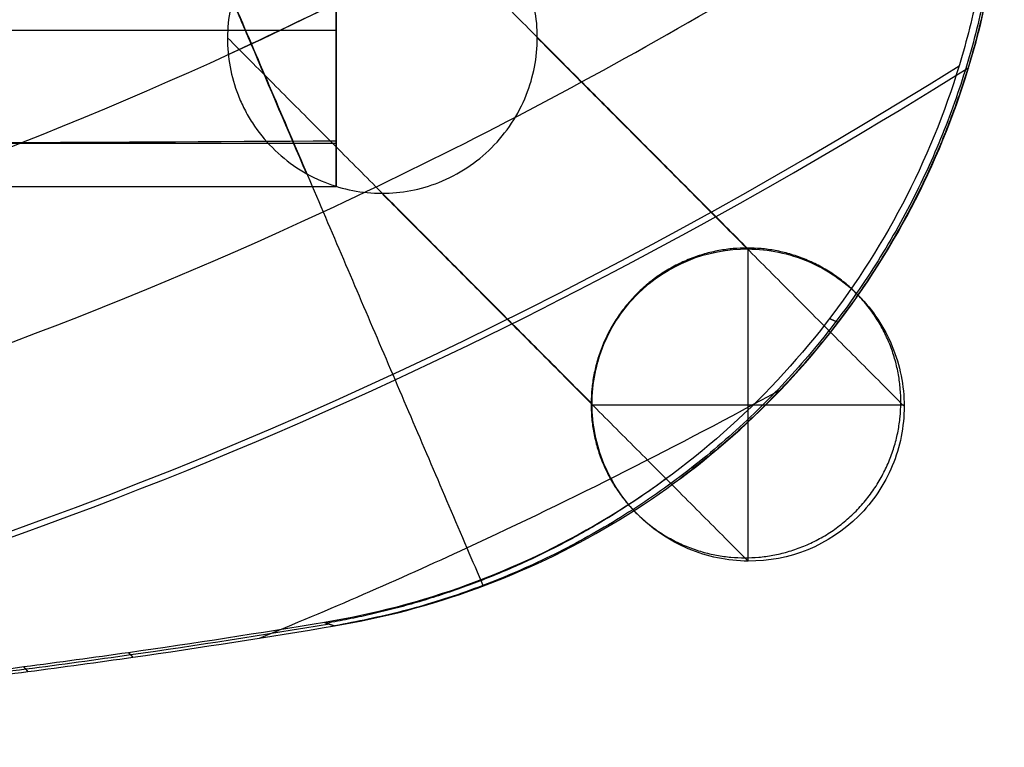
# Model space of a CAD drawing. Header units: millimetres. Extents: x -236 to 218, y -259 to 252.
# Tile 3 of 20: x 114 to 218, y -259 to -182. Entities that reach past the tile are written whole.
import ezdxf

# ---------------------------------------------------------------- set-up
doc = ezdxf.new("R2010")
doc.units = ezdxf.units.MM
doc.header["$MEASUREMENT"] = 0
doc.layers.add('Mono dining chair', color=7, linetype='Continuous', true_color=0xb5cdd0)

msp = doc.modelspace()

# ---------------------------------------------------------------- linework, layer by layer
at = {"layer": 'Mono dining chair'}
for p, q in [((-164.3668460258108, -183.2779081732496, 384.2525302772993), (147.5377603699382, -183.2779081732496, 384.2525302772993)), ((-164.3668460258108, -195.2699697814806, 385.0180963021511), (147.5377603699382, -195.2699697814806, 385.0180963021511)), ((-164.3668460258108, -199.8734225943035, 389.7585115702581), (147.5377603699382, -199.8734225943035, 389.7585115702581)), ((191.2702344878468, -239.6366924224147, 1.556401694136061), (191.2702344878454, -206.5106377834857, 1.556401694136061)), ((207.8327803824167, -223.0736651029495, 1.556401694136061), (174.7076885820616, -223.0736651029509, 1.556401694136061))]:
    msp.add_line(p, q, dxfattribs=at)
for points, knots in [([(9.511272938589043, 117.3637366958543, 418.0818995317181), (10.63182546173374, 114.7245825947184, 418.309427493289), (13.01762881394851, 109.1118506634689, 418.7935270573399), (17.93779440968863, 97.55362050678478, 419.7908907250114), (24.27395090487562, 82.68983912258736, 421.0739032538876), (29.34704169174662, 70.80016985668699, 422.1002014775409), (34.4215948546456, 58.91076513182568, 423.1264078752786), (39.49760815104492, 47.0216217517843, 424.1525221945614), (47.11408728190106, 29.1886588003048, 425.691267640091), (54.73162897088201, 11.35664349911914, 427.2294717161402), (59.8099391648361, -0.5305301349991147, 428.25451429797), (64.88788697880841, -12.4171645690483, 429.2793132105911), (69.96547236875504, -24.30325755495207, 430.3038683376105), (77.58132283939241, -42.1312358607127, 431.8400302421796), (85.19724888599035, -59.95849720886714, 433.3755845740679), (90.27500417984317, -71.84314811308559, 434.3989256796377), (95.35321135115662, -83.72784548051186, 435.4221078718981), (100.4318708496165, -95.61259011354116, 436.4451312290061), (108.0511329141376, -113.4398372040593, 437.979182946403), (115.6715924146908, -131.2671989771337, 439.5127450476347), (120.7526511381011, -143.1521710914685, 440.5347894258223), (125.8340646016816, -155.0371685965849, 441.5566667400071), (130.9158328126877, -166.9221914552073, 442.5783769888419), (138.5395269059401, -184.749802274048, 444.1104395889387), (146.1642428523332, -202.5774889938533, 445.641997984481), (151.2480561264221, -214.462663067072, 446.6626999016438), (156.3321985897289, -226.3478612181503, 447.6832329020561), (159.4518376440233, -233.6401830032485, 448.3092896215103), (162.5717441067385, -240.9325356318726, 448.9352211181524), (163.1492061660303, -242.282253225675, 449.05106834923)], [27.02222110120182, 27.02222110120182, 27.02222110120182, 27.02222110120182, 38.3699489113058, 51.1599318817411, 76.7398978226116, 102.319863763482, 102.319863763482, 127.899829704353, 153.479795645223, 179.059761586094, 204.639727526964, 204.639727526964, 230.219693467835, 255.799659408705, 281.379625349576, 306.959591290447, 306.959591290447, 332.539557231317, 358.119523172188, 383.699489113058, 409.279455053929, 409.279455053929, 434.859420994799, 460.43938693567, 486.01935287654, 511.599318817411, 511.599318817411, 537.179284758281, 542.9891138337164, 542.9891138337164, 542.9891138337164, 542.9891138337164]), ([(-8.664412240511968, -200.6619335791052, 439.4690793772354), (38.80557890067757, -200.661657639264, 439.4691208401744), (110.0299661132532, -181.2968063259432, 440.6884248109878), (181.5879909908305, -140.2345954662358, 445.7207338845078), (208.1017588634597, -121.6185741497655, 448.5000488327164), (214.3048247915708, -117.0678171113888, 449.2096284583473)], [2.67694044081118e-12, 2.67694044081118e-12, 2.67694044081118e-12, 2.67694044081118e-12, 273.649023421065, 410.473535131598, 453.2842140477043, 453.2842140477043, 453.2842140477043, 453.2842140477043]), ([(-8.664412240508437, -220.2325888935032, 440.8375929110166), (41.39379811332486, -220.2323216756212, 440.8376336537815), (116.5009568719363, -199.879855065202, 442.1198250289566), (188.3833082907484, -158.7352605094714, 447.1660626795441), (213.1928466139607, -141.7629592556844, 449.6525700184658), (216.4828889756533, -139.4610923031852, 449.996909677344)], [3.300258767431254e-12, 3.300258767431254e-12, 3.300258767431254e-12, 3.300258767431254e-12, 273.649023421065, 410.473535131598, 431.5988257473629, 431.5988257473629, 431.5988257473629, 431.5988257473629]), ([(216.9546501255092, -153.7253237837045, 458.4993935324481), (217.5061811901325, -159.249910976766, 458.7218650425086), (217.5110304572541, -164.743634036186, 458.8863102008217), (216.7539027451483, -172.8448731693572, 459.0582485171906), (216.3747264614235, -175.5157302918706, 459.102954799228), (215.3670903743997, -180.8076908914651, 459.1693177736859), (214.7397478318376, -183.4206883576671, 459.190833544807), (212.4977187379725, -191.1398997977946, 459.2227724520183), (210.522238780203, -196.1270713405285, 459.2006163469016), (205.6842085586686, -205.6312844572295, 459.0808143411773), (202.8208116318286, -210.1492208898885, 458.9831430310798), (196.2980839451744, -218.5742855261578, 458.7228803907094), (192.6449476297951, -222.4730106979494, 458.5605399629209), (184.6706787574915, -229.5233671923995, 458.1814511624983), (180.362552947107, -232.663053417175, 457.9653151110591), (171.2451737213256, -238.0824338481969, 457.4892606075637), (166.4539860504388, -240.3513003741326, 457.2302638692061), (156.552684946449, -243.9600966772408, 456.678041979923), (151.4618965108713, -245.2929313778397, 456.3858664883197), (146.3058933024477, -246.1470677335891, 456.0806573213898)], [0, 0, 0, 0, 16.01356770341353, 16.01356770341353, 24.02308556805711, 24.02308556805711, 32.03260343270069, 32.03260343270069, 48.03863241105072, 48.03863241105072, 64.05239511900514, 64.05239511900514, 80.07159709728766, 80.07159709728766, 96.09385761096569, 96.09385761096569, 112.120087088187, 112.120087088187, 128.140116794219, 128.140116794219, 128.140116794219, 128.140116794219]), ([(147.3758442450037, -246.5095473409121, 448.1430528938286), (152.5210063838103, -245.6500163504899, 448.4484531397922), (157.6009246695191, -244.3135869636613, 448.7408145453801), (167.4810555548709, -240.7009789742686, 449.2933755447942), (172.2617200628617, -238.4320166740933, 449.5525099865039), (181.3592904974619, -233.0157600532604, 450.0288127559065), (185.6577863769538, -229.8795227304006, 450.2450383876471), (193.614727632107, -222.83937314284, 450.6243118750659), (197.259890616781, -218.9476524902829, 450.7867322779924), (203.7693936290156, -210.5398528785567, 451.0472324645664), (206.6273068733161, -206.0324783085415, 451.1450510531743), (211.458116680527, -196.5524710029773, 451.2653511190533), (213.4316645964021, -191.5793029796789, 451.2878521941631), (216.4226238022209, -181.3163849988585, 451.2463461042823), (217.4395762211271, -176.0329893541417, 451.1824718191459), (218.4616982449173, -165.26778310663, 450.9553634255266), (218.4664046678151, -159.7945195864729, 450.7923464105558), (217.9292394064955, -154.2917060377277, 450.5718875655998)], [-127.838923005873, -127.838923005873, -127.838923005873, -127.838923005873, -111.8564061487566, -111.8564061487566, -95.86776649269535, -95.86776649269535, -79.88326207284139, -79.88326207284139, -63.90180428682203, -63.90180428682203, -47.92580381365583, -47.92580381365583, -31.9574408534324, -31.9574408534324, -15.97548520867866, -15.97548520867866, 0, 0, 0, 0]), ([(-8.664412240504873, -239.8032442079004, 442.2061064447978), (43.98241059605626, -239.8029848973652, 442.2061465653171), (122.9729001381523, -218.4629613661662, 443.5508840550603), (195.1215744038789, -177.2599437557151, 448.6073143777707), (218.1197931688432, -161.8994746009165, 450.8171130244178), (218.3289467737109, -161.7595876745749, 450.8372618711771)], [3.923577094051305e-12, 3.923577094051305e-12, 3.923577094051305e-12, 3.923577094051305e-12, 273.649023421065, 410.473535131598, 411.7298866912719, 411.7298866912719, 411.7298866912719, 411.7298866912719]), ([(168.8964676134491, -184.1144340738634, 446.6059958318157), (168.9048798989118, -182.0352027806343, 446.5098429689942), (168.522590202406, -179.9785613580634, 446.3798819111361), (167.567830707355, -177.5317083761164, 446.1801764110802), (167.343246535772, -177.0316874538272, 446.1367189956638), (166.8381588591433, -176.0429879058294, 446.0452722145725), (166.560082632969, -175.560976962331, 445.9978151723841), (165.6413918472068, -174.1410823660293, 445.8490071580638), (164.9300611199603, -173.2573205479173, 445.7437592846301), (163.7337032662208, -172.0511036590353, 445.5796084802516), (163.315745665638, -171.6713478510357, 445.5241752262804), (162.4392528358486, -170.954460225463, 445.4117143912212), (161.9867181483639, -170.6218370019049, 445.3554346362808), (161.0485230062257, -170.0043262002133, 445.2422419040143), (160.5693140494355, -169.7229594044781, 445.1860754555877), (159.5859580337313, -169.2113727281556, 445.0740968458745), (159.088465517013, -168.9836297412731, 445.0189936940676), (157.5900254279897, -168.3870486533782, 444.8575061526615), (156.5666888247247, -168.091259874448, 444.7528657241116), (154.5289888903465, -167.7122384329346, 444.5558819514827), (153.5402675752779, -167.6210035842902, 444.4653090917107), (152.0362763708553, -167.6206975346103, 444.3352437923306), (151.5446667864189, -167.642788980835, 444.2939731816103), (150.543589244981, -167.7331218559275, 444.2125243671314), (150.0394774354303, -167.8024021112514, 444.1728659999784), (149.0192026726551, -167.9913618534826, 444.0954193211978), (148.5089595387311, -168.1113945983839, 444.0581628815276), (147.4833245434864, -168.4051317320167, 443.9863486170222), (146.9742926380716, -168.578353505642, 443.9523158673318), (145.9588848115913, -168.9804487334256, 443.8877692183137), (145.4591365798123, -169.2078833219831, 443.8577387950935), (144.4707073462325, -169.7188241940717, 443.8019450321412), (143.9887039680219, -169.9998590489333, 443.7766185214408), (142.5684268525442, -170.9275746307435, 443.7078249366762), (141.6838777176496, -171.644934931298, 443.6732016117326), (140.0750641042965, -173.2496474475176, 443.6275894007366), (139.3551269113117, -174.1326839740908, 443.6166885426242), (138.4227992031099, -175.551562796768, 443.6179839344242), (138.1401255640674, -176.0332470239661, 443.6212584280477), (137.6256777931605, -177.0213221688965, 443.6333860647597), (137.3963967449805, -177.5210422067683, 443.6420734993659), (136.4188505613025, -179.9664819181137, 443.6963727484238), (136.0179788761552, -182.0221024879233, 443.7763046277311), (136.0082611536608, -184.1006000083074, 443.8873787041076)], [-105.290172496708, -105.290172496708, -105.290172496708, -105.290172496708, -98.97472164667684, -98.97472164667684, -97.29801971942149, -97.29801971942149, -95.59472679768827, -95.59472679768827, -92.14698681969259, -92.14698681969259, -90.41614039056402, -90.41614039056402, -88.69450399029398, -88.69450399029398, -86.99106154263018, -86.99106154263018, -85.31419105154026, -85.31419105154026, -82.0731244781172, -82.0731244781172, -78.997266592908, -78.997266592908, -77.49286227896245, -77.49286227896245, -75.93758005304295, -75.93758005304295, -74.33586615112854, -74.33586615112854, -72.69328905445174, -72.69328905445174, -71.01649245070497, -71.01649245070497, -69.31309048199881, -69.31309048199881, -65.86518176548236, -65.86518176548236, -62.41732128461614, -62.41732128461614, -60.71396361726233, -60.71396361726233, -59.03720557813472, -59.03720557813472, -52.7217211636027, -52.7217211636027, -52.7217211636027, -52.7217211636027]), ([(136.0938759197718, -185.8591223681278, 443.9885126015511), (136.8950620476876, -185.4917993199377, 444.028675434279), (146.222111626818, -181.182702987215, 444.501941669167), (155.4317831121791, -176.5467270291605, 445.0364218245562), (163.7353544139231, -172.0660930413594, 445.5804500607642)], [269.0016130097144, 269.0016130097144, 269.0016130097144, 269.0016130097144, 273.649023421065, 323.1621085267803, 323.1621085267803, 323.1621085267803, 323.1621085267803]), ([(136.5140479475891, -180.1180541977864, 443.7123471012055), (137.1743107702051, -181.6619957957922, 443.8450191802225), (139.7955525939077, -187.791336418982, 444.371695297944), (142.4169754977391, -193.9206905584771, 444.8982820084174), (144.3781784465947, -198.5061062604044, 445.2921746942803)], [453.7934144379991, 453.7934144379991, 453.7934144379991, 453.7934144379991, 460.43938693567, 480.1774477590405, 480.1774477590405, 480.1774477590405, 480.1774477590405]), ([(136.0082611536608, -184.1006000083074, 443.8873787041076), (135.9985426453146, -186.1793055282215, 443.9984639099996), (136.380299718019, -188.2356396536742, 444.1379323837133), (137.3351417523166, -190.6824547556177, 444.341034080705), (137.5597893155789, -191.1824965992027, 444.3847209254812), (138.0650749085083, -192.1712742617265, 444.4757205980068), (138.343286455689, -192.6533447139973, 444.5224843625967), (139.2624760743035, -194.0734772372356, 444.6677751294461), (139.9742700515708, -194.9575005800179, 444.7687575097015), (142.3531131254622, -197.3554010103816, 445.0768230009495), (144.2451596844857, -198.6070233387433, 445.2867010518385), (148.2574115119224, -200.2061856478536, 445.679770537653), (150.3082057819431, -200.6006439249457, 445.8598420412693), (154.4586654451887, -200.603884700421, 446.1883223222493), (156.5127478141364, -200.2125957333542, 446.3337403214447), (160.5386190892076, -198.6186269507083, 446.5833879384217), (162.4410116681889, -197.368928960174, 446.6804204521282), (165.6309108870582, -194.1818977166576, 446.7960531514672), (166.8837794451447, -192.2792913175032, 446.8131605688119), (168.4890592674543, -188.2507794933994, 446.7623779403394), (168.8880544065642, -186.1938470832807, 446.7021570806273), (168.8964676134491, -184.1144340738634, 446.6059958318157)], [-52.7217211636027, -52.7217211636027, -52.7217211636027, -52.7217211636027, -46.39353315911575, -46.39353315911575, -44.71341145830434, -44.71341145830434, -43.0066589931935, -43.0066589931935, -39.55196082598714, -39.55196082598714, -32.69607450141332, -32.69607450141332, -26.36795022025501, -26.36795022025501, -20.04004490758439, -20.04004490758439, -13.18394412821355, -13.18394412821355, -6.328228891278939, -6.328228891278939, 0, 0, 0, 0]), ([(-8.66441224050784, -259.3738995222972, 443.5746199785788), (46.57140787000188, -259.3736474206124, 443.5746595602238), (124.0414107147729, -238.5021366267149, 444.8898520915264), (195.0616833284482, -199.5455944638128, 449.5914535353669), (214.6884160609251, -187.2523144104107, 451.2700048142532)], [4.546895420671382e-12, 4.546895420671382e-12, 4.546895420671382e-12, 4.546895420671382e-12, 273.649023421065, 383.7059089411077, 383.7059089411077, 383.7059089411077, 383.7059089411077]), ([(-8.664412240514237, -195.5110104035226, 440.2912895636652), (4.383085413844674, -195.511010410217, 440.2912894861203), (17.38061674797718, -195.5009413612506, 440.4079261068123), (43.4640315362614, -195.4601380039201, 440.8805790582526), (56.46828863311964, -195.4295373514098, 441.2350471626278), (95.56276356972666, -195.307638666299, 442.6470822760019), (121.5323765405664, -195.1868243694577, 444.0465561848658), (147.5377603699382, -195.0310745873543, 445.8507115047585)], [0, 0, 0, 0, 39.10533110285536, 39.10533110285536, 78.19230882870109, 78.19230882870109, 156.3751221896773, 156.3751221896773, 156.3751221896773, 156.3751221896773]), ([(174.7072071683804, -222.9473697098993, 1.556401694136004), (174.7072071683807, -220.777177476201, 1.556401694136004), (175.1337263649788, -218.6286386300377, 1.556401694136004), (176.7972049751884, -214.620705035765, 1.556401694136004), (178.0176370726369, -212.8015253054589, 1.556401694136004), (182.6716654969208, -208.1830643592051, 1.556401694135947), (186.8874014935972, -206.4772180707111, 1.556401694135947), (191.2702344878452, -206.5106377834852, 1.556401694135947), (193.4506043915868, -206.5272634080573, 1.556401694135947), (195.6063408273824, -206.9741653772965, 1.556401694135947), (199.622999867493, -208.6704416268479, 1.556401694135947), (201.4464274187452, -209.9038210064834, 1.556401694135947), (204.5175061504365, -212.9982652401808, 1.55640169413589), (205.7370320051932, -214.830994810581, 1.55640169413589), (207.4027681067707, -218.8604346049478, 1.55640169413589), (207.8332616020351, -221.0195150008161, 1.55640169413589), (207.833261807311, -223.1999604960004, 1.55640169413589)], [52.6250043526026, 52.6250043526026, 52.6250043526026, 52.6250043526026, 59.1854997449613, 59.1854997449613, 65.7467877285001, 65.7467877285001, 79.0031619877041, 79.0031619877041, 79.0031619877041, 85.5652465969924, 85.5652465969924, 92.1265623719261, 92.1265623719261, 98.6878980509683, 98.6878980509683, 105.250007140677, 105.250007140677, 105.250007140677, 105.250007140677]), ([(139.3894597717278, -247.8080258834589, 447.6815989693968), (146.7877458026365, -244.7982894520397, 447.9912678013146), (165.5136240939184, -236.6494584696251, 448.8580142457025), (183.8409731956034, -227.3798528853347, 449.9345945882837), (194.8017407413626, -221.3848496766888, 450.6737827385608)], [237.0201158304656, 237.0201158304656, 237.0201158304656, 237.0201158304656, 273.649023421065, 330.4018560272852, 330.4018560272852, 330.4018560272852, 330.4018560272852]), ([(207.833261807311, -223.1999604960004, 1.55640169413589), (207.8332618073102, -225.3701527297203, 1.55640169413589), (207.4067426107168, -227.5186915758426, 1.55640169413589), (205.7432640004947, -231.5266251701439, 1.55640169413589), (204.5228319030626, -233.3458049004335, 1.55640169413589), (199.8688034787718, -237.9642658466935, 1.556401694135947), (195.6530674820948, -239.6701121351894, 1.556401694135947), (191.2702344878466, -239.6366924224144, 1.556401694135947), (189.0898645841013, -239.6200667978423, 1.556401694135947), (186.9341281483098, -239.1731648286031, 1.556401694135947), (182.9174691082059, -237.4768885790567, 1.556401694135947), (181.0940415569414, -236.2435091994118, 1.556401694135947), (178.0229628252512, -233.149064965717, 1.556401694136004), (176.8034369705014, -231.3163353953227, 1.556401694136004), (175.137700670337, -227.2868951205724, 1.556401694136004), (174.7072071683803, -225.1278141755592, 1.556401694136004), (174.7072071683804, -222.9473697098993, 1.556401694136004)], [0, 0, 0, 0, 6.56049539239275, 6.56049539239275, 13.1217833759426, 13.1217833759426, 26.3781576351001, 26.3781576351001, 26.3781576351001, 32.9402422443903, 32.9402422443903, 39.5015580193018, 39.5015580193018, 46.0628936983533, 46.0628936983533, 52.6250043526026, 52.6250043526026, 52.6250043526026, 52.6250043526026]), ([(146.3058933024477, -246.1470677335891, 456.0806573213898), (139.3853597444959, -247.293513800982, 455.6709952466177), (132.4502904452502, -248.361883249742, 455.2889930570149), (121.8045698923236, -249.8796039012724, 454.7461714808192), (114.400022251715, -250.8900856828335, 454.3847189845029), (99.56477783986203, -252.7346729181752, 453.7248902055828), (88.41187709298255, -253.9198582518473, 453.3011279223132), (77.24511269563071, -254.9731122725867, 452.9249647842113), (69.79590437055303, -255.6313158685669, 452.6900695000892), (54.88150352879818, -256.7719262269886, 452.2837281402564), (43.67996791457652, -257.4297732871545, 452.0502413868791), (28.73419323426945, -258.1315533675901, 451.802071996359), (13.78069175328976, -258.6578727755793, 451.6171685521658), (-1.18206674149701, -258.8336451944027, 451.5563776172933), (-8.664412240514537, -258.8339977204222, 451.5564016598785)], [-155.779347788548, -155.779347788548, -155.779347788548, -155.779347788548, -134.6973525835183, -134.6973525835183, -123.4730811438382, -112.248809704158, -89.80026682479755, -89.80026682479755, -78.57553561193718, -67.35080439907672, -44.90134197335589, -44.90134197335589, -22.45067098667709, 0, 0, 0, 0]), ([(146.8410874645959, -246.3284155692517, 452.1118594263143), (139.821697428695, -247.4961482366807, 451.6957769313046), (132.7872558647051, -248.583520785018, 451.3080881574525), (122.0353285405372, -250.1201755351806, 450.7600760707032), (114.6178574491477, -251.1349215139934, 450.3981410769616), (99.75657921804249, -252.9873904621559, 449.7374347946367), (88.58395266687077, -254.1776623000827, 449.3131242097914), (77.39737265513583, -255.2354440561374, 448.9364688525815), (69.93492317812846, -255.8964689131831, 448.7012557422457), (54.99395904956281, -257.0420220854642, 448.2943687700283), (43.77244320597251, -257.7027228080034, 448.0606129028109), (28.80006293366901, -258.4075256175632, 447.8121271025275), (13.81999646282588, -258.9360944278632, 447.626918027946), (-1.169048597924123, -259.1126534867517, 447.5661203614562), (-8.664412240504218, -259.1130235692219, 447.5661461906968)], [-156.0449838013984, -156.0449838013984, -156.0449838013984, -156.0449838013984, -134.69734807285, -134.69734807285, -123.473077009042, -112.248805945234, -89.8002638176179, -89.8002638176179, -78.5755329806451, -67.3508021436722, -44.9013404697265, -44.9013404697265, -22.4506702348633, -9.103830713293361e-13, -9.103830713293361e-13, -9.103830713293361e-13, -9.103830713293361e-13]), ([(-8.664412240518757, -259.3920504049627, 443.5758892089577), (-1.156026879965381, -259.3916626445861, 443.5758621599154), (13.85930294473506, -259.2143168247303, 443.6366668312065), (28.86593260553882, -258.6834985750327, 443.8221817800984), (43.86491845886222, -257.9756729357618, 444.0709842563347), (55.10641452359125, -257.3121184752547, 444.305009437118), (70.07394192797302, -256.1616223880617, 444.71244228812), (77.54963255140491, -255.4977762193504, 444.9479733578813), (88.75602816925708, -254.4354666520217, 445.3251211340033), (99.94838051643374, -253.2401082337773, 445.7499802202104), (114.8356925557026, -251.3797574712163, 446.4115642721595), (122.2660870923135, -250.3607472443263, 446.7739818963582), (133.1240818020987, -248.8051166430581, 447.3271739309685), (140.2577491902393, -247.6986689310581, 447.720545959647), (147.3758442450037, -246.5095473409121, 448.1430528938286)], [0, 0, 0, 0, 22.45066565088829, 44.90133665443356, 44.90133665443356, 67.35079909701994, 78.57553031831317, 89.80026153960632, 89.80026153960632, 112.2488044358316, 123.4730758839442, 134.6973473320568, 134.6973473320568, 156.309282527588, 156.309282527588, 156.309282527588, 156.309282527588])]:
    msp.add_open_spline(points, degree=3, knots=knots, dxfattribs=at)
for points, weights in [([(217.7301109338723, -154.1760518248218, 452.1927741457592), (225.3041942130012, -233.2124193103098, 456.8934108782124), (147.3758442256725, -246.5095473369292, 448.1430529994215)], [0.9999999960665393, 0.730179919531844, 0.9999999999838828]), ([(217.9292395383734, -154.2917071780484, 450.5718875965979), (222.4913884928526, -202.1216487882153, 453.4128476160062), (184.0468405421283, -230.8972010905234, 450.1614027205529)], [0.9999999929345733, 0.8173307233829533, 0.8822231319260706]), ([(183.0056922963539, -230.5792694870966, 458.095344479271), (166.6156939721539, -242.815728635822, 456.7064206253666), (146.5261866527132, -246.2217213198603, 454.4474393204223)], [0.8818141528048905, 0.912873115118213, 0.9999999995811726]), ([(146.3059260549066, -246.147062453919, 456.0806570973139), (146.3059098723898, -246.1470651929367, 456.0806552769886), (146.3058936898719, -246.1470679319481, 456.080653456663)], [0.9999998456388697, 0.9999999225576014, 0.9999999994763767])]:
    msp.add_rational_spline(points, weights, degree=2, dxfattribs=at)
for points, degree in [([(191.2702352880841, -206.5106385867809, 1.556392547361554), (171.8993086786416, -187.0657181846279, 222.9670968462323), (152.5283820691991, -167.620797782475, 444.377801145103)], 2), ([(147.5377603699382, -172.9976918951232, 445.269914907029), (147.5377603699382, -180.3424312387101, 445.4561167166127), (147.5377603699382, -187.686892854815, 445.6501288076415), (147.5377603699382, -195.0310745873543, 445.8507115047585)], 3), ([(147.5377603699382, -197.1174074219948, 421.6833038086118), (147.5377603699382, -186.1361657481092, 420.9822679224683), (147.5377603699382, -175.1549240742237, 420.2812320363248)], 2), ([(174.7072071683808, -222.9473697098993, 1.556401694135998), (155.3577341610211, -203.5239848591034, 222.7218901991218), (136.0082611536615, -184.1006000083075, 443.8873787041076)], 2), ([(147.5377603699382, -184.0148482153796, 445.5549270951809), (147.5377603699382, -186.6443935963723, 415.095120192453), (147.5377603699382, -189.2739389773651, 384.6353132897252)], 2), ([(168.8964676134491, -184.1144340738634, 446.6059958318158), (188.3648647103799, -203.657197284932, 224.0811987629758), (207.8332618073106, -223.1999604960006, 1.556401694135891)], 2), ([(-8.664412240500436, -258.815847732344, 451.5551323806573), (68.45837560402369, -258.8158477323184, 451.5551323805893), (145.5811634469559, -229.6728545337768, 453.388766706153), (213.6732805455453, -187.0662123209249, 459.2053445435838)], 3), ([(147.5377603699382, -195.6442673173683, 438.7476843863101), (147.5377603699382, -195.3376709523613, 442.2991979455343), (147.5377603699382, -195.0310745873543, 445.8507115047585)], 2), ([(191.2702336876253, -239.6366916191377, 1.556410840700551), (171.8272892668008, -220.1194783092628, 223.7902824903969), (152.3843448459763, -200.6022649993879, 446.0241541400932)], 2), ([(125.9776327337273, -249.828992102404, 446.9630773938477), (125.7404400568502, -249.5906446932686, 450.9489207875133), (125.5032473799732, -249.3522972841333, 454.9347641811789)], 2), ([(114.8323771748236, -251.3575486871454, 446.4194707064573), (114.6145654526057, -251.1127936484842, 450.4060363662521), (114.3967537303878, -250.868038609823, 454.392602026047)], 2)]:
    msp.add_open_spline(points, degree=degree, dxfattribs=at)
for points, weights, degree, knots in [([(147.5377603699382, -173.6111748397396, 438.1635260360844), (147.5377603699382, -175.7610570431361, 413.2599829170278), (147.5377603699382, -177.9109392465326, 388.3564397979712), (147.5377603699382, -178.2926973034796, 383.9342774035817), (147.5377603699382, -183.2779081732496, 384.2525302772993)], [1, 1, 1, 0.7071067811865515, 1], 2, [110.231888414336, 110.231888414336, 110.231888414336, 159.2430056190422, 159.2430056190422, 167.0969872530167, 167.0969872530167, 167.0969872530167]), ([(147.5377603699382, -183.2779081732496, 384.2525302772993), (147.5377603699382, -189.2739389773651, 384.6353132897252), (147.5377603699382, -195.2699697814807, 385.0180963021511), (147.5377603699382, -200.2551806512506, 385.3363491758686), (147.5377603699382, -199.8734225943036, 389.7585115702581), (147.5377603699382, -197.758844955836, 414.2530979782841), (147.5377603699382, -195.6442673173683, 438.7476843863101)], [1, 1, 1, 0.7071067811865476, 1, 1, 1], 2, [-17.02763726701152, -17.02763726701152, -17.02763726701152, -4.999999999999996, -4.999999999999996, 2.853981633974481, 2.853981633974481, 51.06025652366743, 51.06025652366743, 51.06025652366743]), ([(207.4823765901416, -222.8477349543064, 5.567038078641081), (207.6077126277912, -206.4105224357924, 4.134440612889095), (191.1705001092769, -206.4105224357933, 2.696370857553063), (174.7332875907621, -206.4105224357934, 1.258301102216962), (174.6079515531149, -222.847734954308, 2.690898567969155)], [1.000000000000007, 0.7071067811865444, 1, 0.7071067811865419, 1.000000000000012], 2, [-3.085562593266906e-13, -3.085562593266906e-13, -3.085562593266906e-13, 25.9181393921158, 25.9181393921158, 51.83627878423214, 51.83627878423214, 51.83627878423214]), ([(200.8393459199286, -214.3216702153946, 450.9299243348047), (200.8216140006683, -214.3139003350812, 451.0806707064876), (200.8038817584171, -214.3061300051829, 451.2314151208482), (200.7861491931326, -214.298359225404, 451.3821575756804), (200.7224630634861, -214.2704501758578, 451.9235453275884), (200.6587727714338, -214.2425352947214, 452.4649076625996), (200.5950783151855, -214.2146145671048, 453.0062444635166), (200.3651868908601, -214.1138407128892, 454.9600830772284), (200.1352409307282, -214.0129905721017, 456.9135915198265), (199.9052403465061, -213.9120634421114, 458.8667642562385)], [0.8652473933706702, 0.8652359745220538, 0.8652245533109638, 0.8652131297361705, 0.8651721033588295, 0.8651310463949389, 0.8650899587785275, 0.8649416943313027, 0.8647930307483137, 0.8646439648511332], 3, [-1.627220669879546, -1.627220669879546, -1.627220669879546, -1.627220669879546, -1.17213225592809, -1.17213225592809, -1.17213225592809, 0.46221353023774, 0.46221353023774, 0.46221353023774, 6.35974163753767, 6.35974163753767, 6.35974163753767, 6.35974163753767]), ([(174.6079515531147, -222.8477349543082, 2.690898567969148), (174.482615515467, -239.2849474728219, 4.123496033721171), (190.9198280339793, -239.2849474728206, 5.561565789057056), (207.3570405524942, -239.2849474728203, 6.999635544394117), (207.4823765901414, -222.8477349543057, 5.567038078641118)], [0.99999999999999, 0.707106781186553, 1, 0.7071067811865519, 0.9999999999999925], 2, [51.83627878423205, 51.83627878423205, 51.83627878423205, 77.7544181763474, 77.7544181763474, 103.6725575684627, 103.6725575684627, 103.6725575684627]), ([(146.3058933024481, -246.1470677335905, 456.0806573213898), (146.3793366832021, -246.1719583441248, 455.5362526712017), (146.4527677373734, -246.1968428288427, 454.9918473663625), (146.5261865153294, -246.2217212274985, 454.4474410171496), (146.8095881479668, -246.3177535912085, 452.3459943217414), (147.0928068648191, -246.4136952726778, 450.2445320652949), (147.3758442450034, -246.5095473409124, 448.1430528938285)], [0.9999999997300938, 0.9999999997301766, 0.9999999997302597, 0.9999999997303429, 0.9999999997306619, 0.9999999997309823, 0.9999999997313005], 3, [-8.46859361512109, -8.46859361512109, -8.46859361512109, -8.46859361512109, -6.821214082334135, -6.821214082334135, -6.821214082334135, -0.46221353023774, -0.46221353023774, -0.46221353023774, -0.46221353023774])]:
    msp.add_rational_spline(points, weights, degree=degree, knots=knots, dxfattribs=at)

doc.saveas('drawing.dxf')
